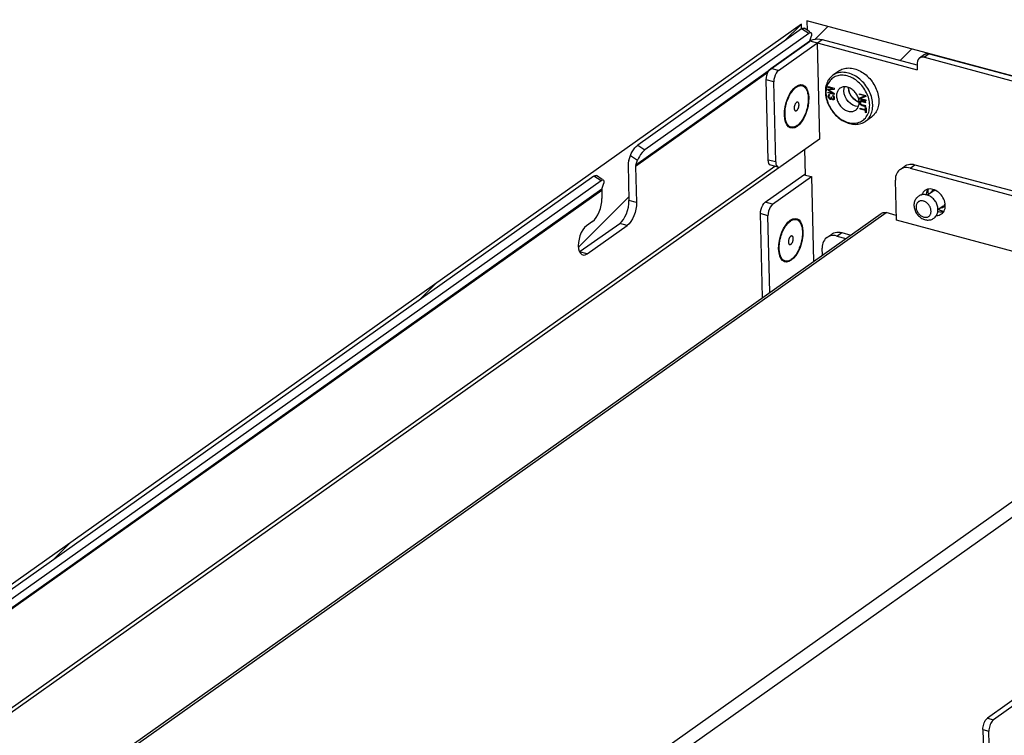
# Model space of a CAD drawing. Header units: millimetres. Extents: x 6 to 414, y 7 to 290.
# Tile 33 of 256: x 131 to 142, y 123 to 131. Entities that reach past the tile are written whole.
import ezdxf

# ---------------------------------------------------------------- set-up
doc = ezdxf.new("R2010")
doc.units = ezdxf.units.MM
doc.header["$LTSCALE"] = 23.1
doc.layers.get('0').update_dxf_attribs({"linetype": 'CONTINUOUS'})
for name, color, linetype in [('00_COMPONENTS', 7, 'CONTINUOUS'), ('02___PRT_ALL_AXES', 7, 'CONTINUOUS'), ('05_ALL_CURVES', 7, 'CONTINUOUS'), ('20_ALL_FEATURES', 7, 'CONTINUOUS')]:
    doc.layers.add(name, color=color, linetype=linetype)
doc.styles.get("Standard").update_dxf_attribs({"font": 'txt', "width": 0.6})
doc.dimstyles.get("Standard").update_dxf_attribs({"dimtxt": 2.5, "dimasz": 1.8, "dimexe": 0.05, "dimexo": 0.0625, "dimtad": 1, "dimzin": 0, "dimdsep": 46, "dimtxsty": 'Standard', "dimblk": '_FILLED', "dimblk1": '_FILLED', "dimblk2": '_FILLED', "dimcen": 0.09, "dimadec": 0, "dimazin": 0, "dimtol": 1, "dimtp": 0.01, "dimtm": 0.01, "dimtfac": 1, "dimtofl": 0, "dimtmove": 0, "dimatfit": 3, "dimldrblk": '_FILLED', "dimfxl": 0, "dimtolj": 1, "dimtzin": 0, "dimarcsym": 0})

# ---------------------------------------------------------------- blocks, each defined once
blk = doc.blocks.new('_FILLED')
at = {"color": 0, "linetype": 'ByBlock'}
blk.add_solid([(0, 0), (-1, 0.2222), (-1, -0.2222)], dxfattribs=at)

msp = doc.modelspace()

# ---------------------------------------------------------------- linework, layer by layer
at = {"color": 4, "linetype": 'Continuous'}
for p, q in [((139.886, 130.703), (107.787, 107.937)), ((139.888, 130.65), (139.886, 130.703)), ((146.797, 128.901), (139.946, 130.739)), ((139.946, 130.739), (139.949, 130.636))]:
    msp.add_line(p, q, dxfattribs=at)
at = {"color": 2, "linetype": 'Continuous'}
for p, q in [((139.695, 130.512), (139.886, 130.703)), ((140.039, 130.534), (140.181, 130.676)), ((140.991, 130.298), (141.118, 130.425)), ((137.396, 128.213), (137.959, 128.776)), ((135.609, 127.614), (135.801, 127.806)), ((131.524, 124.717), (131.715, 124.908))]:
    msp.add_line(p, q, dxfattribs=at)
at = {"color": 7, "linetype": 'Continuous'}
for p, q in [((139.751, 129.901), (139.758, 129.915)), ((139.758, 129.915), (139.766, 129.928)), ((139.782, 129.953), (139.791, 129.964)), ((139.791, 129.964), (139.8, 129.974)), ((139.855, 130.014), (139.864, 130.016)), ((139.864, 130.016), (139.873, 130.018)), ((139.873, 130.018), (139.882, 130.018)), ((140.413, 129.994), (140.413, 129.996)), ((139.725, 129.839), (139.731, 129.855)), ((139.731, 129.855), (139.737, 129.871)), ((139.737, 129.871), (139.744, 129.886)), ((139.744, 129.886), (139.751, 129.901)), ((140.531, 129.82), (140.531, 129.831)), ((139.703, 129.677), (139.703, 129.692)), ((139.709, 129.635), (139.707, 129.649)), ((139.713, 129.623), (139.709, 129.635)), ((140.988, 129.08), (141.043, 129.118)), ((141.1, 129.096), (141.154, 129.134)), ((141.154, 129.134), (144.808, 128.154)), ((141.356, 128.835), (141.296, 128.793)), ((141.302, 128.811), (141.304, 128.799)), ((141.314, 128.786), (141.304, 128.79)), ((141.471, 128.672), (141.412, 128.63)), ((141.412, 128.625), (141.412, 128.636)), ((141.472, 128.613), (141.477, 128.612)), ((139.79, 128.519), (139.8, 128.521)), ((139.8, 128.521), (139.808, 128.523)), ((139.808, 128.523), (139.817, 128.523)), ((139.666, 128.36), (139.672, 128.376)), ((139.672, 128.376), (139.679, 128.391)), ((139.679, 128.391), (139.686, 128.406)), ((139.686, 128.406), (139.693, 128.42)), ((139.693, 128.42), (139.701, 128.434)), ((139.718, 128.458), (139.726, 128.469)), ((139.726, 128.469), (139.735, 128.48)), ((140.283, 128.337), (140.337, 128.375)), ((140.337, 128.375), (140.437, 128.348)), ((139.661, 128.344), (139.666, 128.36)), ((140.172, 128.321), (140.226, 128.359)), ((139.639, 128.182), (139.638, 128.197)), ((139.644, 128.141), (139.642, 128.154)), ((139.648, 128.128), (139.644, 128.141)), ((142.838, 123.571), (141.966, 122.953)), ((141.966, 122.953), (142.033, 122.934)), ((141.914, 122.825), (141.981, 122.807)), ((141.914, 122.825), (141.919, 122.577))]:
    msp.add_line(p, q, dxfattribs=at)
at = {"color": 3, "linetype": 'Continuous'}
for p, q in [((141.1, 129.096), (144.754, 128.115)), ((140.947, 128.514), (140.936, 128.962)), ((127.05, 118.823), (140.833, 128.598)), ((140.945, 128.568), (140.833, 128.598)), ((127.018, 118.831), (140.777, 128.59)), ((144.937, 127.444), (140.947, 128.514)), ((140.283, 128.337), (140.382, 128.31)), ((140.121, 128.125), (140.119, 128.203)), ((145.159, 127.437), (132.3, 118.316)), ((145.245, 127.325), (132.391, 118.208)), ((142.906, 123.553), (142.033, 122.934)), ((142.109, 117.395), (141.981, 122.807))]:
    msp.add_line(p, q, dxfattribs=at)
at = {"color": 7, "linetype": 'Continuous'}
for points in [[(139.766, 129.928), (139.774, 129.941), (139.782, 129.953)], [(139.8, 129.974), (139.809, 129.984), (139.818, 129.992), (139.827, 129.999), (139.837, 130.005)], [(139.837, 130.005), (139.846, 130.01), (139.855, 130.014)], [(139.882, 130.018), (139.89, 130.017), (139.899, 130.015), (139.906, 130.011), (139.914, 130.007), (139.921, 130.001), (139.927, 129.994), (139.934, 129.987), (139.939, 129.978), (139.944, 129.968), (139.949, 129.957), (139.953, 129.946), (139.956, 129.933), (139.958, 129.92), (139.96, 129.906), (139.962, 129.892), (139.963, 129.876)], [(140.318, 129.988), (140.317, 129.987), (140.31, 129.981), (140.304, 129.974), (140.298, 129.967), (140.293, 129.959), (140.288, 129.95), (140.285, 129.941), (140.282, 129.931), (140.28, 129.921), (140.279, 129.91), (140.279, 129.899)], [(140.423, 129.992), (140.412, 129.996), (140.402, 129.999), (140.391, 130.002), (140.381, 130.003), (140.371, 130.004), (140.361, 130.003), (140.351, 130.002), (140.342, 129.999), (140.333, 129.996), (140.325, 129.992), (140.318, 129.988)], [(140.531, 129.829), (140.521, 129.833), (140.511, 129.838), (140.501, 129.844), (140.491, 129.851), (140.482, 129.858), (140.473, 129.866), (140.464, 129.875), (140.456, 129.884), (140.448, 129.894), (140.441, 129.904), (140.435, 129.915), (140.43, 129.926), (140.425, 129.937), (140.421, 129.949), (140.417, 129.96), (140.415, 129.971), (140.414, 129.983), (140.413, 129.994)], [(140.531, 129.831), (140.53, 129.843), (140.529, 129.854), (140.526, 129.865), (140.523, 129.877), (140.519, 129.888), (140.514, 129.899), (140.509, 129.91), (140.502, 129.921), (140.496, 129.931), (140.488, 129.941), (140.48, 129.95), (140.471, 129.959), (140.462, 129.967), (140.453, 129.975), (140.443, 129.981), (140.433, 129.987), (140.423, 129.992)], [(139.703, 129.692), (139.703, 129.708), (139.703, 129.724), (139.704, 129.74), (139.706, 129.756), (139.709, 129.773), (139.712, 129.79), (139.716, 129.806), (139.72, 129.823), (139.725, 129.839)], [(139.963, 129.876), (139.963, 129.861), (139.962, 129.845), (139.961, 129.829), (139.959, 129.812), (139.956, 129.796), (139.953, 129.779), (139.949, 129.762), (139.945, 129.746), (139.94, 129.729), (139.934, 129.713), (139.928, 129.698), (139.921, 129.682), (139.914, 129.668), (139.907, 129.654), (139.899, 129.64), (139.891, 129.627), (139.883, 129.615), (139.874, 129.604), (139.865, 129.594), (139.856, 129.585), (139.847, 129.577), (139.838, 129.57), (139.828, 129.564), (139.819, 129.559), (139.81, 129.555), (139.801, 129.552), (139.792, 129.551), (139.783, 129.551), (139.775, 129.552), (139.767, 129.554)], [(140.279, 129.899), (140.28, 129.888), (140.281, 129.876), (140.284, 129.865), (140.287, 129.854), (140.291, 129.842), (140.296, 129.831), (140.301, 129.82), (140.307, 129.809), (140.314, 129.799), (140.322, 129.789), (140.33, 129.78), (140.339, 129.771), (140.348, 129.763), (140.357, 129.756), (140.367, 129.749), (140.377, 129.743), (140.387, 129.738), (140.398, 129.734), (140.408, 129.731), (140.419, 129.729), (140.429, 129.727), (140.439, 129.727), (140.449, 129.727), (140.459, 129.729), (140.468, 129.731), (140.477, 129.734), (140.485, 129.738), (140.492, 129.743)], [(140.492, 129.743), (140.493, 129.743), (140.5, 129.749), (140.506, 129.756), (140.512, 129.763), (140.517, 129.772), (140.522, 129.78), (140.525, 129.79), (140.528, 129.799), (140.53, 129.81), (140.531, 129.82)], [(139.707, 129.649), (139.705, 129.662), (139.703, 129.677)], [(139.738, 129.574), (139.732, 129.582), (139.726, 129.591), (139.721, 129.6), (139.716, 129.611), (139.713, 129.623)], [(139.767, 129.554), (139.759, 129.557), (139.751, 129.562), (139.744, 129.567), (139.738, 129.574)], [(141.043, 129.118), (141.05, 129.123), (141.065, 129.131), (141.082, 129.136), (141.099, 129.139), (141.117, 129.14), (141.135, 129.138), (141.154, 129.134)], [(141.301, 128.86), (141.3, 128.85), (141.3, 128.837), (141.3, 128.824), (141.302, 128.811)], [(141.372, 128.853), (141.367, 128.852), (141.362, 128.85), (141.356, 128.847), (141.351, 128.844), (141.346, 128.841), (141.342, 128.837), (141.338, 128.832), (141.334, 128.828), (141.331, 128.822), (141.328, 128.817), (141.328, 128.815)], [(141.388, 128.846), (141.387, 128.846), (141.381, 128.845), (141.375, 128.844), (141.37, 128.842), (141.364, 128.84), (141.359, 128.837), (141.356, 128.835)], [(141.304, 128.79), (141.293, 128.794), (141.283, 128.797), (141.273, 128.798), (141.263, 128.799), (141.252, 128.8), (141.242, 128.799), (141.233, 128.797), (141.223, 128.795), (141.214, 128.792), (141.206, 128.788), (141.197, 128.784), (141.189, 128.778), (141.182, 128.772), (141.175, 128.765), (141.168, 128.758), (141.163, 128.75), (141.158, 128.741), (141.153, 128.732), (141.15, 128.722), (141.147, 128.712), (141.145, 128.701), (141.144, 128.69), (141.144, 128.679)], [(141.335, 128.616), (141.334, 128.623), (141.333, 128.631), (141.331, 128.639), (141.329, 128.648), (141.326, 128.655), (141.323, 128.663), (141.318, 128.671), (141.314, 128.678), (141.309, 128.685), (141.303, 128.692), (141.297, 128.698), (141.291, 128.704), (141.284, 128.71), (141.278, 128.715), (141.271, 128.719), (141.263, 128.722), (141.256, 128.725), (141.249, 128.728), (141.241, 128.729), (141.234, 128.73), (141.227, 128.73), (141.22, 128.73), (141.213, 128.729), (141.207, 128.727), (141.201, 128.724), (141.195, 128.721), (141.19, 128.717), (141.185, 128.713), (141.181, 128.708), (141.177, 128.702), (141.174, 128.696), (141.171, 128.69), (141.169, 128.683), (141.168, 128.676), (141.167, 128.668), (141.167, 128.661)], [(141.412, 128.636), (141.411, 128.647), (141.41, 128.659), (141.407, 128.67), (141.404, 128.681), (141.4, 128.692), (141.395, 128.703), (141.39, 128.714), (141.383, 128.724), (141.376, 128.734), (141.369, 128.743), (141.361, 128.752), (141.352, 128.76), (141.343, 128.768), (141.334, 128.775), (141.324, 128.781), (141.314, 128.786)], [(141.144, 128.679), (141.145, 128.667), (141.146, 128.656), (141.149, 128.645), (141.152, 128.633), (141.156, 128.622), (141.161, 128.611), (141.166, 128.601), (141.173, 128.59), (141.18, 128.581), (141.187, 128.571), (141.195, 128.562), (141.204, 128.554), (141.213, 128.547), (141.222, 128.54), (141.232, 128.534), (141.242, 128.529), (141.252, 128.524), (141.263, 128.521), (141.273, 128.518), (141.283, 128.516), (141.293, 128.515), (141.303, 128.515), (141.313, 128.516), (141.323, 128.517), (141.333, 128.519), (141.342, 128.523), (141.35, 128.526), (141.359, 128.531), (141.367, 128.536), (141.374, 128.542), (141.381, 128.549), (141.387, 128.557), (141.393, 128.565), (141.398, 128.573), (141.402, 128.583), (141.406, 128.593), (141.409, 128.603), (141.411, 128.614), (141.412, 128.625)], [(141.167, 128.661), (141.167, 128.653), (141.168, 128.645), (141.17, 128.637), (141.173, 128.629), (141.176, 128.621), (141.179, 128.613), (141.183, 128.605), (141.188, 128.598), (141.193, 128.591), (141.198, 128.584), (141.204, 128.578), (141.211, 128.572), (141.217, 128.566), (141.224, 128.562), (141.231, 128.557), (141.238, 128.554), (141.246, 128.551), (141.253, 128.549), (141.26, 128.547), (141.268, 128.546), (141.275, 128.546), (141.282, 128.546), (141.288, 128.547), (141.295, 128.549), (141.301, 128.552), (141.306, 128.555), (141.312, 128.559), (141.317, 128.563), (141.321, 128.568), (141.325, 128.574), (141.328, 128.58), (141.331, 128.586), (141.333, 128.593), (141.334, 128.6), (141.335, 128.608), (141.335, 128.616)], [(141.42, 128.635), (141.424, 128.633), (141.436, 128.626), (141.448, 128.621), (141.46, 128.617), (141.472, 128.613)], [(141.443, 128.652), (141.448, 128.652), (141.454, 128.654), (141.46, 128.655), (141.465, 128.657), (141.471, 128.66), (141.476, 128.663), (141.48, 128.666)], [(141.471, 128.672), (141.472, 128.672), (141.476, 128.676), (141.48, 128.68)], [(141.48, 128.68), (141.484, 128.684), (141.487, 128.689)], [(141.48, 128.666), (141.485, 128.67), (141.489, 128.675), (141.492, 128.679), (141.493, 128.681)], [(141.487, 128.689), (141.49, 128.694), (141.492, 128.698)], [(139.735, 128.48), (139.744, 128.489), (139.753, 128.497), (139.763, 128.504), (139.772, 128.51)], [(139.772, 128.51), (139.781, 128.515), (139.79, 128.519)], [(139.817, 128.523), (139.826, 128.522), (139.834, 128.52), (139.842, 128.517), (139.849, 128.512), (139.856, 128.506), (139.863, 128.5), (139.869, 128.492), (139.874, 128.483), (139.879, 128.473), (139.884, 128.462), (139.888, 128.451), (139.891, 128.438), (139.894, 128.425), (139.896, 128.411), (139.897, 128.397), (139.898, 128.382)], [(139.701, 128.434), (139.709, 128.446), (139.718, 128.458)], [(139.898, 128.382), (139.898, 128.366), (139.897, 128.35), (139.896, 128.334), (139.894, 128.317), (139.891, 128.301), (139.888, 128.284), (139.884, 128.267), (139.88, 128.251), (139.875, 128.235), (139.869, 128.219), (139.863, 128.203), (139.857, 128.188), (139.85, 128.173), (139.842, 128.159), (139.835, 128.145), (139.826, 128.132), (139.818, 128.121), (139.809, 128.109), (139.8, 128.099), (139.791, 128.09), (139.782, 128.082), (139.773, 128.075), (139.764, 128.069), (139.754, 128.064), (139.745, 128.06), (139.736, 128.057), (139.727, 128.056), (139.718, 128.056), (139.71, 128.057), (139.702, 128.059)], [(140.226, 128.359), (140.233, 128.364), (140.248, 128.372), (140.265, 128.377), (140.282, 128.38), (140.3, 128.381), (140.318, 128.379), (140.337, 128.375)], [(139.638, 128.197), (139.638, 128.213), (139.638, 128.229), (139.64, 128.245), (139.642, 128.261), (139.644, 128.278), (139.647, 128.295), (139.651, 128.311), (139.656, 128.328), (139.661, 128.344)], [(139.642, 128.154), (139.64, 128.168), (139.639, 128.182)], [(139.673, 128.079), (139.667, 128.087), (139.661, 128.096), (139.656, 128.106), (139.652, 128.116), (139.648, 128.128)], [(139.702, 128.059), (139.694, 128.062), (139.686, 128.067), (139.679, 128.072), (139.673, 128.079)], [(141.914, 122.825), (141.914, 122.839), (141.916, 122.854), (141.919, 122.869), (141.923, 122.885), (141.928, 122.899), (141.934, 122.913), (141.941, 122.925), (141.949, 122.936), (141.957, 122.945), (141.966, 122.953)]]:
    msp.add_lwpolyline(points, dxfattribs=at)
at = {"color": 3, "linetype": 'Continuous'}
for points in [[(140.988, 129.08), (140.982, 129.075), (140.97, 129.064), (140.96, 129.05), (140.951, 129.035), (140.944, 129.019), (140.939, 129.001), (140.937, 128.982), (140.936, 128.962)], [(141.1, 129.096), (141.081, 129.1), (141.063, 129.101), (141.045, 129.101), (141.027, 129.098), (141.011, 129.092), (140.996, 129.085), (140.988, 129.08)], [(140.777, 128.59), (140.782, 128.593), (140.791, 128.597), (140.801, 128.6), (140.811, 128.601), (140.822, 128.6), (140.833, 128.598)], [(140.172, 128.321), (140.165, 128.316), (140.153, 128.304), (140.143, 128.291), (140.134, 128.276), (140.127, 128.259), (140.123, 128.241), (140.12, 128.223), (140.119, 128.203)], [(140.283, 128.337), (140.264, 128.341), (140.246, 128.342), (140.228, 128.341), (140.211, 128.338), (140.194, 128.333), (140.179, 128.326), (140.172, 128.321)], [(142.033, 122.934), (142.024, 122.927), (142.016, 122.918), (142.009, 122.907), (142.001, 122.895), (141.995, 122.881), (141.99, 122.866), (141.986, 122.851), (141.983, 122.836), (141.981, 122.821), (141.981, 122.807)]]:
    msp.add_lwpolyline(points, dxfattribs=at)
at = {"layer": '00_COMPONENTS', "color": 3, "linetype": 'Continuous'}
for p, q in [((139.889, 130.65), (138.057, 129.35)), ((139.546, 130.209), (139.98, 130.517)), ((140.043, 130.537), (140.069, 130.539)), ((140.069, 130.539), (140.093, 130.537)), ((140.093, 130.537), (140.118, 130.533)), ((140.118, 130.533), (141.175, 130.249)), ((141.26, 130.364), (141.274, 130.371)), ((141.274, 130.371), (141.293, 130.374)), ((141.293, 130.374), (141.315, 130.372)), ((141.315, 130.372), (175.339, 121.242)), ((139.532, 130.196), (139.546, 130.209)), ((139.515, 129.186), (139.494, 130.081)), ((140.419, 129.964), (140.414, 129.995)), ((140.464, 129.877), (140.444, 129.904)), ((140.531, 129.832), (140.516, 129.838)), ((137.976, 129.235), (137.985, 129.257)), ((138.041, 129.337), (138.057, 129.35)), ((137.957, 129.181), (137.976, 129.235)), ((137.95, 129.137), (137.96, 128.734)), ((137.569, 129.004), (129.385, 123.199)), ((139.481, 128.715), (139.915, 129.022)), ((139.915, 129.022), (139.931, 129.031)), ((139.467, 128.701), (139.481, 128.715)), ((139.451, 127.65), (139.429, 128.587)), ((137.415, 128.166), (137.856, 128.478))]:
    msp.add_line(p, q, dxfattribs=at)
at = {"layer": '00_COMPONENTS', "color": 7, "linetype": 'Continuous'}
for p, q in [((139.969, 130.598), (138.137, 129.298)), ((139.969, 130.598), (139.889, 130.65)), ((139.98, 130.616), (139.917, 130.657)), ((139.999, 130.603), (139.996, 130.605)), ((139.996, 130.56), (140.001, 130.579)), ((140.002, 130.593), (139.999, 130.603)), ((140.001, 130.579), (140.002, 130.593)), ((139.977, 130.505), (138.037, 129.129)), ((139.63, 130.187), (140.118, 130.533)), ((139.977, 130.505), (139.996, 130.56)), ((139.98, 130.517), (141.181, 130.195)), ((140.064, 130.494), (140.089, 129.42)), ((141.26, 130.364), (141.206, 130.325)), ((141.315, 130.372), (141.261, 130.333)), ((141.182, 130.289), (141.179, 130.266)), ((141.179, 130.266), (141.181, 130.195)), ((141.22, 130.332), (141.206, 130.325)), ((141.239, 130.336), (141.22, 130.332)), ((141.261, 130.333), (141.239, 130.336)), ((141.261, 130.333), (175.285, 121.203)), ((139.511, 130.162), (138.034, 129.114)), ((139.63, 130.187), (139.546, 130.209)), ((139.578, 130.059), (139.494, 130.081)), ((139.58, 130.084), (139.578, 130.059)), ((139.599, 129.164), (139.578, 130.059)), ((139.854, 130.022), (139.879, 130.028)), ((139.879, 130.028), (139.903, 130.024)), ((139.903, 130.024), (139.925, 130.01)), ((139.753, 129.917), (139.776, 129.954)), ((139.776, 129.954), (139.801, 129.985)), ((139.801, 129.985), (139.818, 130.001)), ((140.36, 129.957), (140.363, 129.986)), ((140.364, 129.925), (140.36, 129.957)), ((140.363, 129.986), (140.369, 130.004)), ((139.705, 129.781), (139.717, 129.829)), ((139.968, 129.88), (139.966, 129.834)), ((140.461, 129.799), (140.435, 129.817)), ((139.697, 129.688), (139.699, 129.735)), ((139.699, 129.735), (139.705, 129.781)), ((139.701, 129.646), (139.697, 129.688)), ((139.709, 129.61), (139.701, 129.646)), ((139.712, 129.604), (139.709, 129.61)), ((139.723, 129.58), (139.712, 129.604)), ((139.864, 129.584), (139.838, 129.56)), ((139.786, 129.541), (139.762, 129.545)), ((140.089, 129.42), (139.656, 129.113)), ((138.057, 129.35), (138.137, 129.298)), ((139.932, 129.018), (139.925, 129.306)), ((137.976, 129.235), (138.056, 129.184)), ((138.037, 129.129), (138.056, 129.184)), ((138.065, 129.205), (138.056, 129.184)), ((139.599, 129.164), (139.515, 129.186)), ((139.634, 129.097), (108.489, 107.007)), ((139.591, 129.115), (108.52, 107.078)), ((138.034, 129.114), (138.044, 128.712)), ((139.628, 129.105), (139.544, 129.128)), ((139.617, 129.112), (139.628, 129.105)), ((139.628, 129.105), (139.641, 129.106)), ((139.641, 129.106), (139.656, 129.113)), ((137.649, 128.953), (129.464, 123.148)), ((137.649, 128.953), (137.569, 129.004)), ((137.66, 128.97), (137.597, 129.012)), ((137.676, 128.915), (137.681, 128.933)), ((139.565, 128.692), (139.999, 129)), ((139.915, 129.022), (139.999, 129)), ((139.999, 129), (140.021, 128.054)), ((137.655, 128.845), (129.362, 122.964)), ((137.657, 128.86), (129.364, 122.978)), ((137.655, 128.845), (137.657, 128.756)), ((137.657, 128.86), (137.676, 128.915)), ((141.284, 128.832), (141.281, 128.799)), ((138.044, 128.712), (137.96, 128.734)), ((138.044, 128.712), (138.043, 128.674)), ((139.565, 128.692), (139.481, 128.715)), ((141.417, 128.601), (141.409, 128.604)), ((137.553, 128.5), (137.485, 128.452)), ((139.513, 128.564), (139.429, 128.587)), ((139.515, 128.589), (139.513, 128.564)), ((139.534, 127.708), (139.513, 128.564)), ((139.711, 128.459), (139.736, 128.49)), ((139.736, 128.49), (139.754, 128.506)), ((139.789, 128.528), (139.815, 128.533)), ((139.815, 128.533), (139.839, 128.529)), ((139.839, 128.529), (139.86, 128.516)), ((137.493, 128.138), (137.94, 128.456)), ((137.94, 128.456), (137.856, 128.478)), ((139.688, 128.422), (139.711, 128.459)), ((139.903, 128.386), (139.902, 128.339)), ((139.634, 128.24), (139.641, 128.286)), ((139.641, 128.286), (139.652, 128.334)), ((137.493, 128.138), (137.409, 128.161)), ((139.632, 128.193), (139.634, 128.24)), ((139.636, 128.151), (139.632, 128.193)), ((137.433, 128.131), (137.444, 128.126)), ((137.471, 128.127), (137.493, 128.138)), ((139.645, 128.115), (139.636, 128.151)), ((139.647, 128.109), (139.645, 128.115)), ((139.658, 128.085), (139.647, 128.109)), ((139.721, 128.046), (139.697, 128.05)), ((139.799, 128.089), (139.773, 128.066))]:
    msp.add_line(p, q, dxfattribs=at)
at = {"layer": '00_COMPONENTS', "color": 3, "linetype": 'Continuous'}
for points in [[(139.889, 130.65), (139.902, 130.657), (139.912, 130.659), (139.917, 130.657)], [(139.98, 130.517), (139.997, 130.526), (140.018, 130.533), (140.043, 130.537)], [(139.5, 130.131), (139.508, 130.156), (139.519, 130.178), (139.532, 130.196)], [(139.494, 130.081), (139.496, 130.107), (139.5, 130.131)], [(140.444, 129.904), (140.428, 129.934), (140.419, 129.964)], [(140.516, 129.838), (140.489, 129.855), (140.464, 129.877)], [(137.985, 129.257), (137.997, 129.279), (138.011, 129.301), (138.026, 129.321), (138.041, 129.337)], [(137.952, 129.16), (137.951, 129.152), (137.95, 129.145), (137.95, 129.137)], [(137.957, 129.181), (137.955, 129.174), (137.953, 129.167), (137.952, 129.16)], [(139.524, 129.147), (139.518, 129.164), (139.515, 129.186)], [(139.544, 129.128), (139.533, 129.134), (139.524, 129.147)], [(137.569, 129.004), (137.583, 129.012), (137.593, 129.013), (137.597, 129.012)], [(137.944, 128.622), (137.953, 128.66), (137.959, 128.697), (137.96, 128.734)], [(137.897, 128.521), (137.915, 128.551), (137.931, 128.585), (137.944, 128.622)], [(139.429, 128.587), (139.431, 128.612), (139.435, 128.636)], [(139.435, 128.636), (139.444, 128.661), (139.455, 128.683), (139.467, 128.701)], [(137.856, 128.478), (137.877, 128.497), (137.897, 128.521)]]:
    msp.add_lwpolyline(points, dxfattribs=at)
at = {"layer": '00_COMPONENTS', "color": 7, "linetype": 'Continuous'}
for points in [[(139.996, 130.605), (139.992, 130.607), (139.982, 130.605), (139.969, 130.598)], [(141.206, 130.325), (141.203, 130.323), (141.19, 130.308), (141.182, 130.289)], [(139.592, 130.133), (139.584, 130.109), (139.58, 130.084)], [(139.63, 130.187), (139.616, 130.173), (139.603, 130.156), (139.592, 130.133)], [(139.818, 130.001), (139.827, 130.008), (139.854, 130.022)], [(139.717, 129.829), (139.733, 129.875), (139.753, 129.917)], [(139.925, 130.01), (139.942, 129.988), (139.956, 129.959), (139.964, 129.923), (139.968, 129.88)], [(140.435, 129.817), (140.41, 129.839), (140.39, 129.866), (140.374, 129.895), (140.364, 129.925)], [(139.966, 129.834), (139.96, 129.787), (139.948, 129.74), (139.932, 129.694)], [(139.932, 129.694), (139.912, 129.652), (139.889, 129.614), (139.864, 129.584)], [(140.517, 129.784), (140.489, 129.789), (140.461, 129.799)], [(139.762, 129.545), (139.741, 129.558), (139.723, 129.58)], [(139.838, 129.56), (139.811, 129.546), (139.786, 129.541)], [(138.106, 129.269), (138.09, 129.249), (138.076, 129.227), (138.065, 129.205)], [(138.137, 129.298), (138.121, 129.285), (138.106, 129.269)], [(139.599, 129.164), (139.602, 129.141), (139.608, 129.124), (139.617, 129.112)], [(138.037, 129.129), (138.036, 129.127), (138.035, 129.124), (138.035, 129.122), (138.035, 129.12), (138.034, 129.117), (138.034, 129.114)], [(137.676, 128.96), (137.672, 128.961), (137.662, 128.96), (137.649, 128.953)], [(137.681, 128.933), (137.682, 128.948), (137.679, 128.957), (137.676, 128.96)], [(137.657, 128.86), (137.656, 128.858), (137.656, 128.855), (137.655, 128.853), (137.655, 128.85), (137.655, 128.848), (137.655, 128.845)], [(137.553, 128.5), (137.574, 128.519), (137.594, 128.543), (137.612, 128.573), (137.628, 128.607), (137.641, 128.643), (137.65, 128.681), (137.656, 128.719), (137.657, 128.756)], [(138.043, 128.674), (138.037, 128.637), (138.028, 128.599), (138.015, 128.562)], [(139.528, 128.639), (139.519, 128.614), (139.515, 128.589)], [(139.565, 128.692), (139.551, 128.678), (139.539, 128.661), (139.528, 128.639)], [(138.015, 128.562), (137.999, 128.529), (137.981, 128.499), (137.961, 128.475), (137.94, 128.456)], [(139.754, 128.506), (139.762, 128.513), (139.789, 128.528)], [(139.86, 128.516), (139.877, 128.494), (139.891, 128.464), (139.899, 128.428), (139.903, 128.386)], [(137.485, 128.452), (137.464, 128.432), (137.444, 128.407), (137.427, 128.376), (137.412, 128.34), (137.402, 128.303)], [(139.652, 128.334), (139.668, 128.38), (139.688, 128.422)], [(137.402, 128.303), (137.396, 128.264), (137.394, 128.228), (137.397, 128.195), (137.405, 128.167)], [(139.902, 128.339), (139.895, 128.293), (139.883, 128.245), (139.867, 128.199)], [(137.405, 128.167), (137.417, 128.145), (137.433, 128.131)], [(139.867, 128.199), (139.847, 128.157), (139.824, 128.119), (139.799, 128.089)], [(137.444, 128.126), (137.451, 128.125), (137.471, 128.127)], [(139.697, 128.05), (139.676, 128.063), (139.658, 128.085)], [(139.773, 128.066), (139.747, 128.051), (139.721, 128.046)]]:
    msp.add_lwpolyline(points, dxfattribs=at)
at = {"layer": '02___PRT_ALL_AXES', "color": 7, "linetype": 'Continuous'}
for p, q in [((141.282, 128.823), (141.28, 128.807)), ((141.287, 128.838), (141.282, 128.823)), ((141.28, 128.807), (141.279, 128.797)), ((141.449, 128.606), (141.464, 128.607)), ((141.464, 128.607), (141.475, 128.609))]:
    msp.add_line(p, q, dxfattribs=at)
at = {"layer": '02___PRT_ALL_AXES', "color": 3, "linetype": 'Continuous'}
msp.add_line((141.308, 128.862), (141.294, 128.859), dxfattribs=at)
at = {"layer": '02___PRT_ALL_AXES', "color": 7, "linetype": 'Continuous'}
for points in [[(139.831, 129.829), (139.829, 129.827), (139.827, 129.825), (139.824, 129.822), (139.822, 129.819), (139.82, 129.816), (139.817, 129.812), (139.815, 129.808), (139.813, 129.804), (139.812, 129.8), (139.81, 129.796), (139.809, 129.791), (139.808, 129.787), (139.807, 129.782), (139.806, 129.778), (139.806, 129.774), (139.805, 129.769), (139.805, 129.765), (139.806, 129.761), (139.806, 129.757), (139.807, 129.753), (139.808, 129.75), (139.809, 129.747), (139.81, 129.744), (139.812, 129.742), (139.813, 129.74)], [(139.839, 129.833), (139.836, 129.832), (139.834, 129.831), (139.831, 129.829)], [(139.834, 129.739), (139.836, 129.741), (139.839, 129.744), (139.841, 129.746), (139.843, 129.749), (139.846, 129.753), (139.848, 129.756), (139.85, 129.76), (139.852, 129.764), (139.853, 129.768), (139.855, 129.773), (139.856, 129.777), (139.857, 129.781), (139.858, 129.786), (139.859, 129.79), (139.859, 129.795), (139.86, 129.799), (139.86, 129.803), (139.859, 129.808), (139.859, 129.811), (139.858, 129.815), (139.857, 129.818), (139.856, 129.821), (139.855, 129.824), (139.854, 129.827), (139.852, 129.829), (139.85, 129.83), (139.848, 129.832), (139.846, 129.832), (139.845, 129.833)], [(139.845, 129.833), (139.844, 129.833), (139.841, 129.833), (139.839, 129.833)], [(139.813, 129.74), (139.815, 129.738), (139.817, 129.737), (139.819, 129.736), (139.82, 129.736)], [(139.82, 129.736), (139.821, 129.736), (139.824, 129.736), (139.826, 129.736), (139.829, 129.737), (139.831, 129.738), (139.834, 129.739)], [(141.298, 128.859), (141.293, 128.852), (141.287, 128.838)], [(141.41, 128.612), (141.417, 128.61), (141.433, 128.607), (141.449, 128.606)], [(139.767, 128.334), (139.764, 128.332), (139.762, 128.33), (139.759, 128.327), (139.757, 128.324), (139.755, 128.321), (139.753, 128.317), (139.751, 128.314), (139.749, 128.31), (139.747, 128.305), (139.746, 128.301), (139.744, 128.297), (139.743, 128.292), (139.742, 128.288), (139.741, 128.283), (139.741, 128.279), (139.741, 128.274), (139.741, 128.27), (139.741, 128.266), (139.741, 128.262), (139.742, 128.259), (139.743, 128.255), (139.744, 128.252), (139.745, 128.25), (139.747, 128.247), (139.748, 128.245)], [(139.774, 128.338), (139.772, 128.337), (139.769, 128.336), (139.767, 128.334)], [(139.769, 128.245), (139.771, 128.247), (139.774, 128.249), (139.776, 128.252), (139.779, 128.255), (139.781, 128.258), (139.783, 128.261), (139.785, 128.265), (139.787, 128.269), (139.789, 128.273), (139.79, 128.278), (139.791, 128.282), (139.793, 128.287), (139.793, 128.291), (139.794, 128.296), (139.795, 128.3), (139.795, 128.304), (139.795, 128.309), (139.795, 128.313), (139.794, 128.317), (139.794, 128.32), (139.793, 128.324), (139.792, 128.327), (139.79, 128.329), (139.789, 128.332), (139.787, 128.334), (139.785, 128.335), (139.783, 128.337), (139.781, 128.338), (139.781, 128.338)], [(139.781, 128.338), (139.779, 128.338), (139.777, 128.338), (139.774, 128.338)], [(139.748, 128.245), (139.75, 128.243), (139.752, 128.242), (139.754, 128.241), (139.755, 128.241)], [(139.755, 128.241), (139.757, 128.241), (139.759, 128.241), (139.761, 128.241), (139.764, 128.242), (139.766, 128.243), (139.769, 128.245)]]:
    msp.add_lwpolyline(points, dxfattribs=at)
at = {"layer": '02___PRT_ALL_AXES', "color": 3, "linetype": 'Continuous'}
for points in [[(141.267, 128.845), (141.256, 128.837), (141.247, 128.826), (141.239, 128.813), (141.232, 128.799), (141.232, 128.797)], [(141.294, 128.859), (141.28, 128.853), (141.267, 128.845)], [(141.372, 128.853), (141.356, 128.858), (141.34, 128.862), (141.324, 128.863), (141.308, 128.862)], [(141.494, 128.679), (141.492, 128.697), (141.489, 128.714), (141.484, 128.732), (141.477, 128.75), (141.468, 128.767), (141.458, 128.783), (141.446, 128.798), (141.433, 128.812), (141.419, 128.825), (141.404, 128.836), (141.388, 128.845), (141.372, 128.853)], [(141.452, 128.584), (141.462, 128.593), (141.472, 128.604)], [(141.472, 128.604), (141.48, 128.616), (141.486, 128.63), (141.491, 128.646), (141.493, 128.662), (141.494, 128.679)], [(141.395, 128.567), (141.395, 128.567), (141.41, 128.568), (141.425, 128.571), (141.438, 128.577), (141.452, 128.584)]]:
    msp.add_lwpolyline(points, dxfattribs=at)
at = {"layer": '05_ALL_CURVES', "color": 4, "linetype": 'Continuous'}
for p, q in [((140.185, 130.006), (140.252, 129.988)), ((140.185, 129.997), (140.185, 130.006)), ((140.238, 129.983), (140.185, 129.997)), ((140.185, 129.977), (140.238, 129.983)), ((140.186, 129.965), (140.185, 129.977)), ((140.239, 129.93), (140.186, 129.965)), ((140.186, 129.944), (140.239, 129.93)), ((140.186, 129.935), (140.186, 129.944)), ((140.254, 129.917), (140.186, 129.935)), ((140.188, 129.908), (140.191, 129.913)), ((140.191, 129.913), (140.194, 129.916)), ((140.252, 129.975), (140.193, 129.969)), ((140.193, 129.969), (140.253, 129.93)), ((140.194, 129.916), (140.198, 129.918)), ((140.198, 129.918), (140.202, 129.919)), ((140.202, 129.919), (140.202, 129.911)), ((140.252, 129.988), (140.252, 129.975)), ((140.253, 129.93), (140.254, 129.917)), ((140.537, 129.925), (140.604, 129.907)), ((140.537, 129.916), (140.537, 129.925)), ((140.596, 129.901), (140.537, 129.916)), ((140.187, 129.902), (140.188, 129.908)), ((140.187, 129.89), (140.187, 129.902)), ((140.189, 129.884), (140.187, 129.89)), ((140.192, 129.877), (140.189, 129.884)), ((140.195, 129.872), (140.192, 129.877)), ((140.196, 129.906), (140.194, 129.899)), ((140.194, 129.899), (140.194, 129.89)), ((140.194, 129.89), (140.196, 129.882)), ((140.199, 129.868), (140.195, 129.872)), ((140.197, 129.908), (140.196, 129.906)), ((140.196, 129.882), (140.198, 129.878)), ((140.2, 129.91), (140.197, 129.908)), ((140.198, 129.878), (140.201, 129.875)), ((140.204, 129.865), (140.199, 129.868)), ((140.202, 129.911), (140.2, 129.91)), ((140.201, 129.875), (140.203, 129.872)), ((140.203, 129.872), (140.209, 129.871)), ((140.209, 129.863), (140.204, 129.865)), ((140.209, 129.871), (140.215, 129.872)), ((140.215, 129.863), (140.209, 129.863)), ((140.215, 129.872), (140.218, 129.876)), ((140.219, 129.865), (140.215, 129.863)), ((140.218, 129.876), (140.219, 129.885)), ((140.219, 129.891), (140.224, 129.889)), ((140.219, 129.885), (140.219, 129.891)), ((140.222, 129.872), (140.219, 129.865)), ((140.226, 129.865), (140.222, 129.872)), ((140.224, 129.889), (140.224, 129.883)), ((140.224, 129.883), (140.228, 129.873)), ((140.231, 129.861), (140.226, 129.865)), ((140.228, 129.873), (140.23, 129.87)), ((140.23, 129.87), (140.236, 129.865)), ((140.236, 129.858), (140.231, 129.861)), ((140.236, 129.865), (140.239, 129.864)), ((140.239, 129.857), (140.236, 129.858)), ((140.238, 129.908), (140.244, 129.905)), ((140.238, 129.9), (140.238, 129.908)), ((140.243, 129.896), (140.238, 129.9)), ((140.239, 129.864), (140.243, 129.866)), ((140.245, 129.857), (140.239, 129.857)), ((140.246, 129.891), (140.243, 129.896)), ((140.243, 129.866), (140.246, 129.87)), ((140.244, 129.905), (140.25, 129.897)), ((140.251, 129.861), (140.245, 129.857)), ((140.247, 129.883), (140.246, 129.891)), ((140.246, 129.87), (140.247, 129.877)), ((140.247, 129.877), (140.247, 129.883)), ((140.25, 129.897), (140.253, 129.89)), ((140.253, 129.866), (140.251, 129.861)), ((140.253, 129.89), (140.254, 129.879)), ((140.254, 129.876), (140.253, 129.866)), ((140.254, 129.879), (140.254, 129.876)), ((140.538, 129.879), (140.596, 129.901)), ((140.539, 129.866), (140.538, 129.879)), ((140.606, 129.848), (140.539, 129.866)), ((140.541, 129.837), (140.539, 129.83)), ((140.539, 129.83), (140.54, 129.824)), ((140.54, 129.824), (140.541, 129.816)), ((140.543, 129.842), (140.541, 129.837)), ((140.541, 129.816), (140.544, 129.809)), ((140.549, 129.847), (140.543, 129.842)), ((140.544, 129.809), (140.55, 129.802)), ((140.605, 129.894), (140.548, 129.872)), ((140.548, 129.872), (140.606, 129.857)), ((140.548, 129.828), (140.549, 129.833)), ((140.548, 129.822), (140.548, 129.828)), ((140.55, 129.815), (140.548, 129.822)), ((140.555, 129.848), (140.549, 129.847)), ((140.549, 129.833), (140.552, 129.837)), ((140.553, 129.81), (140.55, 129.815)), ((140.55, 129.802), (140.556, 129.797)), ((140.552, 129.837), (140.556, 129.839)), ((140.557, 129.806), (140.553, 129.81)), ((140.562, 129.848), (140.555, 129.848)), ((140.556, 129.839), (140.562, 129.839)), ((140.563, 129.803), (140.557, 129.806)), ((140.606, 129.836), (140.562, 129.848)), ((140.562, 129.839), (140.606, 129.827)), ((140.607, 129.791), (140.563, 129.803)), ((140.604, 129.907), (140.605, 129.894)), ((140.606, 129.857), (140.606, 129.848)), ((140.606, 129.827), (140.606, 129.836)), ((140.541, 129.764), (140.601, 129.748)), ((140.541, 129.755), (140.541, 129.764)), ((140.601, 129.739), (140.541, 129.755)), ((140.556, 129.797), (140.563, 129.794)), ((140.563, 129.794), (140.607, 129.782)), ((140.6, 129.772), (140.608, 129.77)), ((140.601, 129.748), (140.6, 129.772)), ((140.602, 129.715), (140.601, 129.739)), ((140.609, 129.713), (140.602, 129.715)), ((140.607, 129.782), (140.607, 129.791)), ((140.608, 129.77), (140.609, 129.713))]:
    msp.add_line(p, q, dxfattribs=at)
at = {"layer": '05_ALL_CURVES', "color": 2, "linetype": 'Continuous'}
msp.add_line((140.537, 129.916), (140.544, 129.923), dxfattribs=at)
at = {"layer": '20_ALL_FEATURES', "color": 7, "linetype": 'Continuous'}
for p, q in [((140.304, 130.18), (140.236, 130.132)), ((140.493, 130.08), (140.478, 130.09)), ((140.669, 129.666), (140.601, 129.618))]:
    msp.add_line(p, q, dxfattribs=at)
for points in [[(140.236, 130.132), (140.233, 130.129), (140.221, 130.12), (140.21, 130.109), (140.201, 130.098), (140.192, 130.086), (140.183, 130.073), (140.176, 130.059), (140.17, 130.045), (140.165, 130.029), (140.161, 130.014), (140.157, 129.997), (140.155, 129.981), (140.154, 129.963), (140.154, 129.946), (140.155, 129.928), (140.157, 129.91), (140.16, 129.892), (140.164, 129.873), (140.169, 129.855), (140.175, 129.837), (140.182, 129.819), (140.19, 129.801), (140.199, 129.784), (140.208, 129.767), (140.219, 129.75), (140.23, 129.734), (140.242, 129.718), (140.255, 129.703), (140.268, 129.688), (140.282, 129.675), (140.297, 129.662), (140.312, 129.65), (140.327, 129.639), (140.343, 129.629), (140.359, 129.619), (140.376, 129.611), (140.392, 129.604), (140.409, 129.598), (140.425, 129.593)], [(140.321, 130.132), (140.306, 130.13), (140.292, 130.127), (140.278, 130.123), (140.265, 130.117), (140.252, 130.111), (140.24, 130.103), (140.228, 130.095), (140.218, 130.086), (140.208, 130.075), (140.199, 130.064), (140.191, 130.052), (140.184, 130.039), (140.178, 130.025), (140.172, 130.01), (140.168, 129.995), (140.165, 129.98), (140.163, 129.964), (140.161, 129.947), (140.161, 129.93), (140.162, 129.913), (140.164, 129.896), (140.167, 129.878), (140.171, 129.861), (140.176, 129.843), (140.182, 129.826), (140.189, 129.809), (140.197, 129.792), (140.206, 129.775), (140.215, 129.759), (140.226, 129.743), (140.237, 129.728), (140.249, 129.713), (140.261, 129.699), (140.275, 129.686), (140.288, 129.673), (140.303, 129.661), (140.317, 129.651), (140.332, 129.64), (140.348, 129.631), (140.363, 129.623), (140.379, 129.616), (140.395, 129.61), (140.411, 129.606)], [(140.412, 130.157), (140.395, 130.161), (140.379, 130.163), (140.362, 130.165), (140.346, 130.166), (140.33, 130.165), (140.315, 130.163), (140.3, 130.16), (140.285, 130.156), (140.271, 130.151), (140.258, 130.145), (140.245, 130.137), (140.236, 130.132)], [(140.304, 130.18), (140.312, 130.185), (140.325, 130.193), (140.339, 130.199), (140.353, 130.204), (140.367, 130.208), (140.382, 130.211), (140.398, 130.213), (140.414, 130.214), (140.43, 130.213), (140.446, 130.212), (140.463, 130.209), (140.48, 130.205)], [(140.399, 130.125), (140.383, 130.129), (140.367, 130.131), (140.351, 130.133), (140.336, 130.133), (140.321, 130.132)], [(140.638, 129.966), (140.629, 129.983), (140.618, 130), (140.607, 130.016), (140.595, 130.032), (140.582, 130.047), (140.569, 130.061), (140.555, 130.075), (140.54, 130.088), (140.525, 130.1), (140.51, 130.111), (140.494, 130.121), (140.478, 130.13), (140.462, 130.138), (140.445, 130.146), (140.428, 130.152), (140.412, 130.157)], [(140.48, 130.205), (140.496, 130.2), (140.513, 130.194), (140.529, 130.187), (140.546, 130.178), (140.562, 130.169), (140.578, 130.159), (140.593, 130.148), (140.608, 130.136), (140.622, 130.123), (140.636, 130.109), (140.65, 130.095), (140.663, 130.08), (140.675, 130.064), (140.686, 130.048), (140.696, 130.031), (140.706, 130.014), (140.715, 129.997), (140.723, 129.979), (140.73, 129.961), (140.736, 129.942), (140.741, 129.924), (140.745, 129.906), (140.748, 129.888), (140.75, 129.869), (140.751, 129.852), (140.751, 129.834), (140.75, 129.817), (140.747, 129.8), (140.744, 129.784), (140.74, 129.768), (140.735, 129.753), (140.728, 129.738), (140.721, 129.725), (140.713, 129.712), (140.704, 129.7), (140.694, 129.688), (140.684, 129.678), (140.672, 129.669), (140.669, 129.666)], [(140.478, 130.09), (140.462, 130.099), (140.447, 130.107), (140.431, 130.114), (140.415, 130.12), (140.399, 130.125)], [(140.535, 130.045), (140.522, 130.057), (140.507, 130.069), (140.493, 130.08)], [(140.595, 129.971), (140.584, 129.987), (140.573, 130.002), (140.561, 130.017), (140.549, 130.031), (140.535, 130.045)], [(140.621, 129.922), (140.613, 129.938), (140.604, 129.955), (140.595, 129.971)], [(140.634, 129.887), (140.628, 129.904), (140.621, 129.922)], [(140.683, 129.804), (140.682, 129.822), (140.68, 129.84), (140.677, 129.858), (140.673, 129.876), (140.668, 129.894), (140.662, 129.913), (140.655, 129.931), (140.647, 129.948), (140.638, 129.966)], [(140.601, 129.618), (140.605, 129.621), (140.616, 129.63), (140.627, 129.64), (140.637, 129.652), (140.646, 129.664), (140.654, 129.677), (140.661, 129.69), (140.667, 129.705), (140.672, 129.72), (140.677, 129.736), (140.68, 129.752), (140.682, 129.769), (140.683, 129.786), (140.683, 129.804)], [(140.649, 129.8), (140.648, 129.817), (140.646, 129.834), (140.643, 129.852), (140.639, 129.869), (140.634, 129.887)], [(140.411, 129.606), (140.427, 129.602), (140.443, 129.599), (140.459, 129.598), (140.474, 129.598), (140.489, 129.598), (140.504, 129.6), (140.518, 129.603), (140.532, 129.608), (140.545, 129.613), (140.558, 129.619), (140.57, 129.627), (140.582, 129.635), (140.592, 129.645), (140.602, 129.655), (140.611, 129.667), (140.619, 129.679), (140.626, 129.692), (140.632, 129.705), (140.638, 129.72)], [(140.638, 129.72), (140.642, 129.735), (140.645, 129.751)], [(140.645, 129.751), (140.647, 129.767), (140.648, 129.783), (140.649, 129.8)], [(140.425, 129.593), (140.442, 129.589), (140.458, 129.586), (140.475, 129.585), (140.491, 129.584), (140.507, 129.585), (140.522, 129.586), (140.537, 129.589), (140.552, 129.593), (140.566, 129.599), (140.579, 129.605), (140.592, 129.612), (140.601, 129.618)]]:
    msp.add_lwpolyline(points, dxfattribs=at)

# ---------------------------------------------------------------- leaders
at = {"color": 2, "linetype": 'Continuous'}
msp.add_leader([(140.692, 135.596), (67.472, 125.918)], dimstyle='Standard', override={"dimtad": 0}, dxfattribs=at)

doc.saveas('drawing.dxf')
